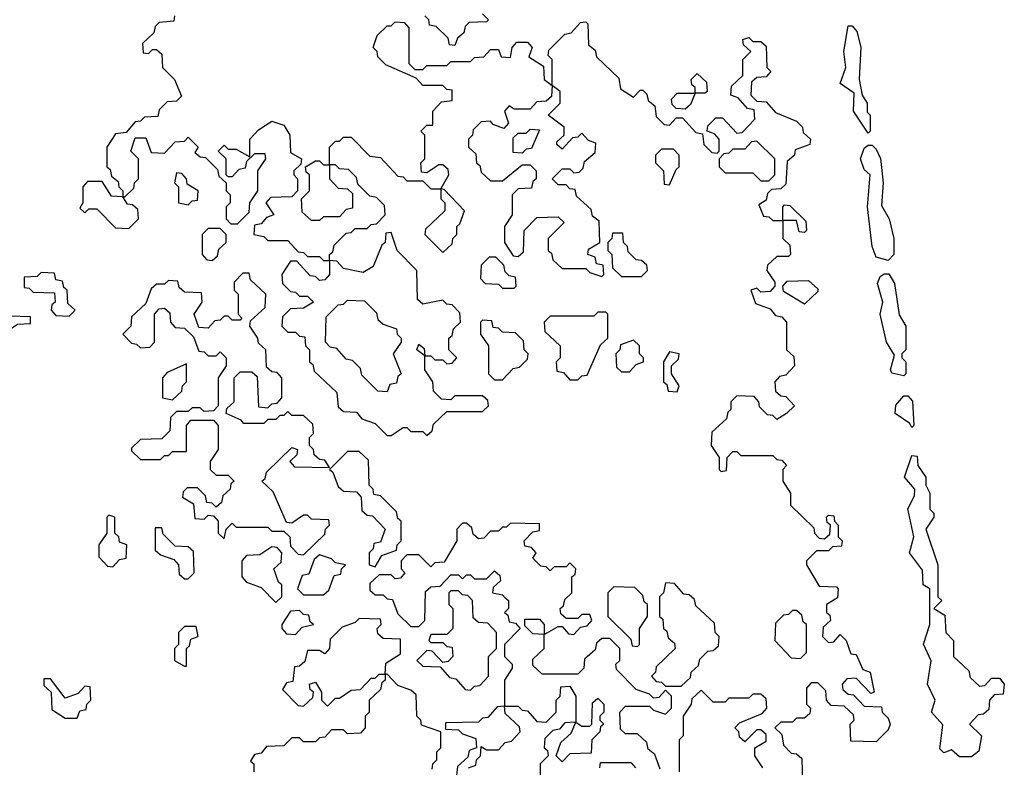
# Model space of a CAD drawing. Extents: x 2776963 to 2884430, y 684484 to 829250.
# Tile 37 of 256: x 2829581 to 2832058, y 747306 to 749185. Entities that reach past the tile are written whole.
import ezdxf

# ---------------------------------------------------------------- set-up
doc = ezdxf.new("R2010")
doc.units = 0

msp = doc.modelspace()

# ---------------------------------------------------------------- linework, layer by layer
at = {"layer": '0CON20XD'}
for points in [[(2829970, 749195), (2829968.3, 749181.7), (2829931.7, 749178.3), (2829921.7, 749168.3), (2829918.3, 749151.7), (2829890, 749125), (2829891.7, 749101.7), (2829905, 749100), (2829915, 749110), (2829925, 749110), (2829938.3, 749098.3), (2829940, 749065), (2829970, 749035), (2829987.5, 748992.5), (2829975, 748980), (2829951.7, 748978.3), (2829931.7, 748958.3), (2829928.3, 748941.7), (2829895, 748940), (2829885, 748930), (2829871.7, 748928.3), (2829848.3, 748901.7), (2829821.7, 748898.3), (2829800, 748865), (2829800, 748815), (2829808.3, 748808.3), (2829811.7, 748791.7), (2829828.3, 748778.3), (2829830, 748765), (2829840, 748755), (2829840, 748740), (2829845, 748740), (2829868.3, 748761.7), (2829870, 748775), (2829880, 748785), (2829880, 748835), (2829860, 748855), (2829871.7, 748888.3), (2829898.3, 748888.3), (2829911.7, 748851.7), (2829945, 748850), (2829971.7, 748878.3), (2829995, 748880), (2830005, 748890), (2830030, 748865), (2830021.7, 748851.7), (2830035, 748840), (2830048.3, 748838.3), (2830078.3, 748808.3), (2830081.7, 748791.7), (2830100, 748775), (2830100, 748755), (2830110, 748745), (2830110, 748725), (2830100, 748715), (2830100, 748685), (2830111.7, 748671.7), (2830128.3, 748671.7), (2830158.3, 748701.7), (2830160, 748725), (2830180, 748755), (2830180, 748805), (2830200, 748835), (2830198.3, 748848.3), (2830171.7, 748848.3), (2830151.7, 748828.3), (2830148.3, 748811.7), (2830131.7, 748808.3), (2830115, 748790), (2830105, 748790), (2830100, 748795), (2830100, 748835), (2830080, 748855), (2830095, 748870), (2830105, 748860), (2830125, 748860), (2830160, 748840), (2830160, 748885), (2830181.7, 748908.3), (2830215, 748930), (2830245, 748920), (2830260, 748895), (2830261.7, 748851.7), (2830290, 748835), (2830288.3, 748821.7), (2830270, 748805), (2830270, 748795), (2830280, 748785), (2830280, 748755), (2830265, 748740), (2830211.7, 748738.3), (2830200, 748725), (2830220, 748695), (2830201.7, 748688.3), (2830188.3, 748671.7), (2830171.7, 748668.3), (2830170, 748645), (2830195, 748640), (2830205, 748630), (2830255, 748630), (2830281.7, 748601.7), (2830295, 748600), (2830305, 748590), (2830335, 748590), (2830345, 748580), (2830360, 748580), (2830360, 748595), (2830368.3, 748601.7), (2830371.7, 748618.3), (2830401.7, 748648.3), (2830415, 748650), (2830425, 748660), (2830455, 748660), (2830465, 748670), (2830478.3, 748671.7), (2830500, 748695), (2830498.3, 748718.3), (2830478.3, 748738.3), (2830461.7, 748741.7), (2830431.7, 748771.7), (2830428.3, 748788.3), (2830408.3, 748808.3), (2830385, 748810), (2830375, 748820), (2830360, 748820), (2830360, 748785), (2830381.7, 748761.7), (2830405, 748760), (2830418.3, 748748.3), (2830418.3, 748711.7), (2830401.7, 748708.3), (2830385, 748690), (2830345, 748690), (2830335, 748680), (2830315, 748680), (2830291.7, 748701.7), (2830290, 748735), (2830310, 748755), (2830310, 748795), (2830301.7, 748801.7), (2830300, 748815), (2830325, 748830), (2830335, 748830), (2830345, 748820), (2830360, 748820), (2830360, 748865), (2830375, 748880), (2830385, 748880), (2830395, 748890), (2830415, 748890), (2830461.7, 748841.7), (2830488.3, 748838.3), (2830531.7, 748791.7), (2830545, 748790), (2830555, 748780), (2830595, 748780), (2830615, 748760), (2830640, 748760), (2830660, 748795), (2830658.3, 748808.3), (2830645, 748820), (2830635, 748820), (2830605, 748800), (2830591.7, 748801.7), (2830590, 748825), (2830600, 748835), (2830600, 748895), (2830590, 748905), (2830605, 748920), (2830620, 748920), (2830620, 748955), (2830641.7, 748978.3), (2830668.3, 748981.7), (2830668.3, 749008.3), (2830655, 749010), (2830645, 749020), (2830595, 749020), (2830578.3, 749038.3), (2830501.7, 749071.7), (2830481.7, 749091.7), (2830480, 749105), (2830470, 749115), (2830480, 749145), (2830505, 749170), (2830515, 749170), (2830525, 749180), (2830548.3, 749178.3), (2830560, 749165), (2830560, 749075), (2830575, 749060), (2830595, 749060), (2830605, 749070), (2830655, 749070), (2830665, 749080), (2830715, 749080), (2830725, 749090), (2830748.3, 749091.7), (2830765, 749110)], [(2830675, 749120), (2830661.7, 749121.7), (2830658.3, 749138.3), (2830628.3, 749168.3), (2830611.7, 749171.7), (2830610, 749185), (2830600, 749195)], [(2830745, 749200), (2830760, 749185), (2830755, 749180), (2830711.7, 749178.3), (2830701.7, 749168.3), (2830698.3, 749151.7), (2830681.7, 749138.3), (2830675, 749120)], [(2830765, 749110), (2830785, 749110), (2830791.7, 749091.7), (2830815, 749090), (2830820, 749115), (2830831.7, 749128.3), (2830858.3, 749128.3), (2830870, 749115), (2830861.7, 749091.7), (2830898.3, 749068.3), (2830900, 749035), (2830920, 749020), (2830920, 749085), (2830910, 749095), (2830911.7, 749108.3), (2830951.7, 749148.3), (2830968.3, 749151.7), (2830991.7, 749178.3), (2831005, 749180), (2831010, 749175), (2831011.7, 749121.7), (2831028.3, 749108.3), (2831031.7, 749091.7), (2831088.3, 749038.3), (2831091.7, 749011.7), (2831125, 748990), (2831141.7, 749008.3), (2831148.3, 749008.3), (2831158.3, 748998.3), (2831161.7, 748981.7), (2831178.3, 748968.3), (2831181.7, 748941.7), (2831201.7, 748921.7), (2831215, 748920), (2831231.7, 748938.3), (2831248.3, 748938.3), (2831281.7, 748901.7), (2831298.3, 748898.3), (2831301.7, 748871.7), (2831321.7, 748851.7), (2831335, 748850), (2831340, 748855), (2831340, 748885), (2831328.3, 748898.3), (2831310, 748905), (2831311.7, 748918.3), (2831331.7, 748938.3), (2831348.3, 748938.3), (2831385, 748900), (2831398.3, 748901.7), (2831430, 748935), (2831428.3, 748958.3), (2831411.7, 748961.7), (2831388.3, 748988.3), (2831370, 748995), (2831371.7, 749018.3), (2831400, 749045), (2831400, 749085), (2831420, 749105), (2831401.7, 749121.7), (2831400, 749135), (2831415, 749140), (2831425, 749130), (2831445, 749130), (2831458.3, 749118.3), (2831460, 749065), (2831470, 749055), (2831458.3, 749041.7), (2831435, 749040), (2831421.7, 749028.3), (2831420, 748995), (2831435, 748980), (2831458.3, 748978.3), (2831481.7, 748951.7), (2831535, 748930), (2831550, 748915), (2831551.7, 748901.7), (2831570, 748885), (2831568.3, 748871.7), (2831531.7, 748858.3), (2831530, 748845), (2831511.7, 748828.3), (2831508.3, 748771.7), (2831495, 748760), (2831471.7, 748758.3), (2831461.7, 748748.3), (2831458.3, 748731.7), (2831440, 748720), (2831451.7, 748691.7), (2831465, 748690), (2831475, 748680), (2831500, 748680), (2831500, 748715), (2831505, 748720), (2831518.3, 748718.3), (2831558.3, 748678.3), (2831560, 748655), (2831555, 748650), (2831541.7, 748651.7), (2831535, 748680), (2831500, 748680), (2831500, 748635), (2831518.3, 748618.3), (2831520, 748595), (2831515, 748590), (2831485, 748590), (2831461.7, 748568.3), (2831460, 748555), (2831480, 748525), (2831480, 748515), (2831468.3, 748501.7), (2831445, 748500), (2831435, 748510), (2831420, 748505), (2831431.7, 748471.7), (2831468.3, 748458.3), (2831481.7, 748441.7), (2831498.3, 748438.3), (2831510, 748425), (2831510, 748355), (2831528.3, 748338.3), (2831530, 748315), (2831508.3, 748291.7), (2831491.7, 748288.3), (2831480, 748275), (2831481.7, 748251.7), (2831495, 748240), (2831508.3, 748238.3), (2831530, 748215), (2831510, 748195), (2831485, 748180), (2831475, 748190), (2831461.7, 748191.7), (2831441.7, 748211.7), (2831440, 748225), (2831428.3, 748238.3), (2831385, 748240), (2831370, 748225), (2831370, 748205), (2831361.7, 748198.3), (2831358.3, 748181.7), (2831321.7, 748148.3), (2831320, 748115), (2831340, 748085), (2831340, 748055), (2831345, 748050), (2831358.3, 748051.7), (2831360, 748085), (2831375, 748100), (2831385, 748100), (2831395, 748090), (2831475, 748090), (2831485, 748080), (2831498.3, 748078.3), (2831510, 748065), (2831500, 748055), (2831500, 748025), (2831520, 747995), (2831520, 747965), (2831578.3, 747908.3), (2831580, 747895), (2831591.7, 747881.7), (2831605, 747880), (2831618.3, 747891.7), (2831620, 747915), (2831611.7, 747921.7), (2831610, 747935), (2831615, 747940), (2831628.3, 747938.3), (2831630, 747925), (2831640, 747915), (2831640, 747885), (2831650, 747875), (2831648.3, 747861.7), (2831625, 747860), (2831615, 747850), (2831585, 747850), (2831560, 747825), (2831560, 747815), (2831591.7, 747761.7), (2831635, 747760), (2831640, 747755), (2831638.3, 747731.7), (2831610, 747715), (2831610, 747695), (2831618.3, 747688.3), (2831620, 747675), (2831601.7, 747658.3), (2831600, 747635), (2831615, 747620), (2831628.3, 747621.7), (2831645, 747640), (2831660, 747625), (2831671.7, 747591.7), (2831685, 747590), (2831701.7, 747551.7), (2831720, 747545), (2831730, 747495), (2831721.7, 747491.7), (2831685, 747530), (2831661.7, 747528.3), (2831650, 747515), (2831651.7, 747501.7), (2831665, 747490), (2831678.3, 747488.3), (2831705, 747460), (2831748.3, 747458.3), (2831750, 747445), (2831765, 747430), (2831770, 747415), (2831765, 747400), (2831735, 747370), (2831671.7, 747371.7), (2831670, 747415), (2831680, 747425), (2831678.3, 747438.3), (2831655, 747460), (2831621.7, 747461.7), (2831610, 747475), (2831608.3, 747498.3), (2831588.3, 747518.3), (2831571.7, 747518.3), (2831560, 747505), (2831560, 747465), (2831570, 747455), (2831568.3, 747441.7), (2831555, 747430), (2831535, 747430), (2831525, 747420), (2831495, 747420), (2831480, 747405), (2831498.3, 747388.3), (2831501.7, 747361.7), (2831521.7, 747341.7), (2831535, 747340), (2831548.3, 747328.3), (2831550, 747265)], [(2831715, 748900), (2831678, 748955), (2831680, 749000), (2831644.4, 749025), (2831659.2, 749065), (2831654.1, 749105), (2831665, 749170), (2831675, 749170), (2831686.7, 749155), (2831696.4, 749116.4), (2831692.5, 749035), (2831700, 748995), (2831712.5, 748975), (2831712.5, 748952.5), (2831720, 748945), (2831720, 748905), (2831715, 748900)], [(2831255, 748960), (2831231.7, 748961.7), (2831221.7, 748971.7), (2831220, 748985), (2831235, 749000), (2831280, 749000), (2831280, 749015), (2831271.7, 749021.7), (2831270, 749035), (2831285, 749050), (2831308.3, 749028.3), (2831310, 749005), (2831305, 749000), (2831280, 749000), (2831268.3, 748971.7), (2831255, 748960)], [(2831045, 748540), (2831050, 748545), (2831048.3, 748568.3), (2831031.7, 748571.7), (2831028.3, 748588.3), (2831010, 748595), (2831011.7, 748608.3), (2831040, 748625), (2831038.3, 748678.3), (2831021.7, 748691.7), (2831018.3, 748708.3), (2830981.7, 748741.7), (2830978.3, 748758.3), (2830965, 748760), (2830955, 748770), (2830935, 748770), (2830920, 748785), (2830945, 748810), (2830965, 748810), (2830975, 748800), (2830988.3, 748801.7), (2830998.3, 748811.7), (2831001.7, 748828.3), (2831028.3, 748851.7), (2831030, 748875), (2831011.7, 748881.7), (2830995, 748900), (2830985, 748890), (2830971.7, 748888.3), (2830945, 748860), (2830931.7, 748871.7), (2830931.7, 748878.3), (2830950, 748895), (2830950, 748915), (2830910, 748945), (2830940, 748975), (2830940, 749005), (2830920, 749020), (2830918.3, 748991.7), (2830905, 748980), (2830881.7, 748978.3), (2830865, 748960), (2830825, 748960), (2830811.7, 748968.3), (2830800, 748955), (2830810, 748925), (2830798.3, 748911.7), (2830771.7, 748921.7), (2830765, 748930), (2830741.7, 748928.3), (2830721.7, 748908.3), (2830720, 748895), (2830710, 748885), (2830710, 748865), (2830728.3, 748848.3), (2830730, 748825), (2830738.3, 748818.3), (2830741.7, 748801.7), (2830765, 748780), (2830795, 748780), (2830845, 748820), (2830865, 748820), (2830880, 748805), (2830880, 748785), (2830871.7, 748778.3), (2830868.3, 748761.7), (2830835, 748760), (2830820, 748745), (2830820, 748695), (2830800, 748665), (2830800, 748625), (2830821.7, 748591.7), (2830835, 748590), (2830848.3, 748601.7), (2830850, 748655), (2830881.7, 748688.3), (2830935, 748690), (2830950, 748675), (2830910, 748635), (2830910, 748605), (2830918.3, 748598.3), (2830921.7, 748581.7), (2830945, 748560), (2831005, 748560), (2831015, 748550), (2831045, 748540)], [(2830845, 748850), (2830821.7, 748851.7), (2830821.7, 748888.3), (2830835, 748900), (2830855, 748900), (2830865, 748910), (2830888.3, 748908.3), (2830868.3, 748861.7), (2830855, 748860), (2830845, 748850)], [(2831465, 748780), (2831480, 748795), (2831480, 748835), (2831435, 748880), (2831421.7, 748878.3), (2831405, 748860), (2831375, 748860), (2831365, 748850), (2831351.7, 748848.3), (2831340, 748835), (2831340, 748815), (2831355, 748800), (2831425, 748800), (2831445, 748780), (2831465, 748780)], [(2831765, 748580), (2831735, 748588.6), (2831725.5, 748615), (2831713.2, 748715), (2831720, 748795), (2831705, 748808.8), (2831695.7, 748835), (2831705, 748862.5), (2831715, 748870), (2831725, 748870), (2831735, 748860), (2831746.4, 748836.4), (2831752.5, 748775), (2831748.3, 748718.3), (2831767.5, 748685), (2831780, 748635), (2831780, 748595), (2831765, 748580)], [(2831215, 748770), (2831231.7, 748808.3), (2831240, 748815), (2831240, 748845), (2831225, 748860), (2831195, 748860), (2831180, 748845), (2831180, 748825), (2831200, 748805), (2831201.7, 748771.7), (2831215, 748770)], [(2830005, 748720), (2830015, 748730), (2830028.3, 748731.7), (2830030, 748755), (2830001.7, 748771.7), (2830000, 748785), (2829988.3, 748798.3), (2829975, 748800), (2829970, 748775), (2829980, 748765), (2829980, 748725), (2830005, 748720)], [(2829855, 748660), (2829880, 748685), (2829878.3, 748708.3), (2829865, 748720), (2829851.7, 748721.7), (2829840, 748740), (2829811.7, 748741.7), (2829788.3, 748778.3), (2829751.7, 748778.3), (2829740, 748765), (2829740, 748725), (2829731.7, 748711.7), (2829745, 748700), (2829755, 748710), (2829775, 748710), (2829821.7, 748661.7), (2829855, 748660)], [(2830645, 748600), (2830668.3, 748621.7), (2830670, 748635), (2830680, 748645), (2830680, 748665), (2830688.3, 748671.7), (2830700, 748705), (2830648.3, 748758.3), (2830640, 748760), (2830640, 748735), (2830650, 748725), (2830650, 748705), (2830601.7, 748658.3), (2830600, 748645), (2830645, 748600)], [(2830065, 748580), (2830078.3, 748591.7), (2830081.7, 748608.3), (2830100, 748625), (2830100, 748645), (2830085, 748660), (2830055, 748660), (2830040, 748645), (2830040, 748595), (2830051.7, 748581.7), (2830065, 748580)], [(2830605, 748140), (2830618.3, 748151.7), (2830621.7, 748168.3), (2830655, 748200), (2830745, 748200), (2830760, 748215), (2830758.3, 748228.3), (2830745, 748240), (2830675, 748240), (2830665, 748230), (2830641.7, 748231.7), (2830621.7, 748251.7), (2830620, 748275), (2830600, 748305), (2830600, 748340), (2830580, 748355), (2830585, 748370), (2830598.3, 748358.3), (2830600, 748340), (2830615, 748340), (2830625, 748330), (2830645, 748330), (2830655, 748320), (2830668.3, 748321.7), (2830680, 748335), (2830660, 748355), (2830660, 748385), (2830668.3, 748391.7), (2830671.7, 748408.3), (2830690, 748425), (2830688.3, 748448.3), (2830668.3, 748468.3), (2830655, 748470), (2830645, 748480), (2830595, 748470), (2830581.7, 748481.7), (2830580, 748555), (2830530, 748605), (2830515, 748650), (2830501.7, 748648.3), (2830500, 748625), (2830491.7, 748618.3), (2830470, 748565), (2830445, 748550), (2830395, 748560), (2830378.3, 748578.3), (2830360, 748580), (2830360, 748545), (2830348.3, 748531.7), (2830335, 748530), (2830325, 748540), (2830311.7, 748541.7), (2830278.3, 748578.3), (2830261.7, 748578.3), (2830240, 748545), (2830241.7, 748521.7), (2830261.7, 748501.7), (2830275, 748500), (2830285, 748490), (2830305, 748490), (2830320, 748475), (2830295, 748460), (2830261.7, 748458.3), (2830241.7, 748438.3), (2830240, 748415), (2830255, 748400), (2830275, 748400), (2830285, 748390), (2830298.3, 748388.3), (2830300, 748365), (2830310, 748355), (2830310, 748325), (2830318.3, 748318.3), (2830321.7, 748301.7), (2830378.3, 748248.3), (2830381.7, 748211.7), (2830395, 748200), (2830428.3, 748198.3), (2830441.7, 748181.7), (2830475, 748170), (2830505, 748140), (2830515, 748140), (2830545, 748160), (2830555, 748160), (2830565, 748150), (2830595, 748150), (2830605, 748140)], [(2831145, 748540), (2831160, 748555), (2831158.3, 748568.3), (2831145, 748580), (2831131.7, 748581.7), (2831111.7, 748601.7), (2831110, 748615), (2831100, 748625), (2831098.3, 748648.3), (2831071.7, 748648.3), (2831070, 748635), (2831060, 748625), (2831060, 748605), (2831070, 748595), (2831071.7, 748561.7), (2831095, 748540), (2831145, 748540)], [(2830825, 748510), (2830830, 748515), (2830828.3, 748538.3), (2830811.7, 748541.7), (2830801.7, 748551.7), (2830798.3, 748568.3), (2830778.3, 748588.3), (2830761.7, 748588.3), (2830741.7, 748568.3), (2830740, 748535), (2830751.7, 748521.7), (2830785, 748520), (2830795, 748510), (2830825, 748510)], [(2829705, 748440), (2829720, 748455), (2829701.7, 748471.7), (2829700, 748505), (2829691.7, 748511.7), (2829688.3, 748528.3), (2829671.7, 748531.7), (2829668.3, 748548.3), (2829635, 748550), (2829625, 748540), (2829591.7, 748538.3), (2829591.7, 748511.7), (2829605, 748510), (2829615, 748500), (2829668.3, 748498.3), (2829670, 748475), (2829661.7, 748468.3), (2829660, 748455), (2829671.7, 748441.7), (2829705, 748440)], [(2830295, 747840), (2830348.3, 747891.7), (2830350, 747905), (2830360, 747915), (2830358.3, 747928.3), (2830315, 747930), (2830305, 747940), (2830295, 747940), (2830265, 747920), (2830251.7, 747921.7), (2830218.3, 747998.3), (2830190, 748025), (2830198.3, 748031.7), (2830201.7, 748048.3), (2830265, 748110), (2830280, 748105), (2830278.3, 748091.7), (2830260, 748075), (2830271.7, 748061.7), (2830360, 748060), (2830348.3, 748078.3), (2830335, 748080), (2830321.7, 748091.7), (2830320, 748105), (2830310, 748115), (2830310, 748135), (2830320, 748145), (2830318.3, 748168.3), (2830295, 748190), (2830265, 748190), (2830255, 748200), (2830245, 748190), (2830235, 748190), (2830225, 748180), (2830205, 748180), (2830195, 748170), (2830145, 748170), (2830138.3, 748178.3), (2830100, 748195), (2830101.7, 748208.3), (2830120, 748225), (2830120, 748285), (2830135, 748300), (2830165, 748300), (2830178.3, 748288.3), (2830181.7, 748211.7), (2830205, 748210), (2830215, 748220), (2830228.3, 748221.7), (2830240, 748235), (2830240, 748285), (2830228.3, 748298.3), (2830215, 748300), (2830201.7, 748311.7), (2830200, 748355), (2830181.7, 748371.7), (2830180, 748385), (2830160, 748415), (2830161.7, 748428.3), (2830198.3, 748461.7), (2830200, 748495), (2830161.7, 748531.7), (2830158.3, 748548.3), (2830141.7, 748548.3), (2830120, 748525), (2830120, 748505), (2830130, 748495), (2830130, 748445), (2830140, 748435), (2830135, 748430), (2830115, 748430), (2830105, 748440), (2830095, 748440), (2830085, 748430), (2830071.7, 748428.3), (2830055, 748410), (2830031.7, 748411.7), (2830020, 748445), (2830040, 748475), (2830038.3, 748498.3), (2829995, 748500), (2829981.7, 748511.7), (2829978.3, 748528.3), (2829955, 748530), (2829945, 748520), (2829925, 748520), (2829911.7, 748508.3), (2829898.3, 748471.7), (2829861.7, 748438.3), (2829860, 748415), (2829840, 748395), (2829861.7, 748371.7), (2829875, 748370), (2829885, 748360), (2829908.3, 748361.7), (2829920, 748375), (2829920, 748445), (2829931.7, 748458.3), (2829945, 748460), (2829958.3, 748448.3), (2829960, 748425), (2829971.7, 748411.7), (2829995, 748410), (2830018.3, 748388.3), (2830031.7, 748351.7), (2830045, 748350), (2830055, 748340), (2830075, 748340), (2830085, 748350), (2830100, 748335), (2830100, 748315), (2830080, 748285), (2830080, 748215), (2830068.3, 748201.7), (2830045, 748200), (2830035, 748210), (2830015, 748210), (2830005, 748200), (2829975, 748200), (2829960, 748185), (2829958.3, 748151.7), (2829938.3, 748131.7), (2829885, 748130), (2829861.7, 748108.3), (2829861.7, 748101.7), (2829885, 748080), (2829935, 748080), (2829945, 748090), (2829955, 748090), (2829965, 748100), (2830000, 748100), (2830000, 748165), (2830011.7, 748178.3), (2830068.3, 748178.3), (2830080, 748165), (2830080, 748105), (2830060, 748075), (2830060, 748055), (2830075, 748040), (2830105, 748040), (2830120, 748025), (2830111.7, 748018.3), (2830110, 748005), (2830091.7, 747988.3), (2830088.3, 747971.7), (2830075, 747960), (2830065, 747970), (2830051.7, 747971.7), (2830048.3, 747988.3), (2830028.3, 748008.3), (2830001.7, 748008.3), (2829991.7, 747998.3), (2829990, 747985), (2830018.3, 747968.3), (2830021.7, 747931.7), (2830045, 747930), (2830055, 747940), (2830068.3, 747938.3), (2830080, 747925), (2830080, 747895), (2830095, 747880), (2830100, 747905), (2830115, 747920), (2830125, 747910), (2830205, 747910), (2830215, 747900), (2830245, 747900), (2830260, 747885), (2830261.7, 747861.7), (2830281.7, 747841.7), (2830295, 747840)], [(2831555, 748470), (2831501.7, 748501.7), (2831500, 748515), (2831511.7, 748528.3), (2831565, 748530), (2831588.3, 748508.3), (2831588.3, 748501.7), (2831555, 748470)], [(2831805, 748290), (2831775, 748296.7), (2831771.4, 748305), (2831781.7, 748341.7), (2831761.5, 748375), (2831745.5, 748445), (2831752, 748475), (2831738.3, 748521.7), (2831745, 748540), (2831755, 748546.7), (2831766.7, 748546.7), (2831781.7, 748521.7), (2831793, 748443), (2831810, 748415), (2831810, 748355), (2831800, 748345), (2831800, 748335), (2831810, 748325), (2831810, 748295), (2831805, 748290)], [(2830505, 748250), (2830481.7, 748251.7), (2830441.7, 748291.7), (2830438.3, 748308.3), (2830418.3, 748328.3), (2830401.7, 748331.7), (2830378.3, 748358.3), (2830361.7, 748361.7), (2830350, 748375), (2830351.7, 748438.3), (2830381.7, 748468.3), (2830395, 748470), (2830405, 748480), (2830448.3, 748478.3), (2830478.3, 748448.3), (2830481.7, 748431.7), (2830495, 748420), (2830528.3, 748408.3), (2830530, 748395), (2830540, 748385), (2830540, 748375), (2830520, 748345), (2830540, 748295), (2830531.7, 748288.3), (2830528.3, 748271.7), (2830511.7, 748268.3), (2830505, 748250)], [(2830985, 748280), (2830995, 748290), (2831008.3, 748291.7), (2831041.7, 748368.3), (2831060, 748385), (2831060, 748445), (2831055, 748450), (2831035, 748450), (2831025, 748440), (2830915, 748440), (2830900, 748425), (2830901.7, 748401.7), (2830940, 748365), (2830940, 748335), (2830930, 748325), (2830931.7, 748301.7), (2830948.3, 748298.3), (2830965, 748280), (2830985, 748280)], [(2829545, 748400), (2829575, 748420), (2829608.3, 748421.7), (2829608.3, 748438.3), (2829555, 748440), (2829545, 748430), (2829531.7, 748428.3), (2829530, 748405), (2829545, 748400)], [(2830795, 748280), (2830821.7, 748308.3), (2830838.3, 748311.7), (2830858.3, 748331.7), (2830860, 748345), (2830850, 748355), (2830848.3, 748378.3), (2830828.3, 748398.3), (2830795, 748400), (2830785, 748410), (2830771.7, 748411.7), (2830768.3, 748428.3), (2830745, 748430), (2830740, 748425), (2830740, 748395), (2830760, 748365), (2830760, 748295), (2830775, 748280), (2830795, 748280)], [(2831115, 748300), (2831131.7, 748318.3), (2831150, 748325), (2831150, 748335), (2831140, 748345), (2831140, 748365), (2831125, 748380), (2831091.7, 748368.3), (2831090, 748355), (2831080, 748345), (2831081.7, 748311.7), (2831095, 748300), (2831115, 748300)], [(2831235, 748250), (2831240, 748265), (2831220, 748295), (2831220, 748315), (2831238.3, 748331.7), (2831240, 748345), (2831215, 748350), (2831200, 748325), (2831200, 748275), (2831208.3, 748268.3), (2831211.7, 748251.7), (2831235, 748250)], [(2829965, 748230), (2829988.3, 748251.7), (2829990, 748265), (2830000, 748275), (2830000, 748320), (2829951.7, 748298.3), (2829940, 748285), (2829940, 748235), (2829965, 748230)], [(2831825, 748160), (2831820, 748170), (2831783.1, 748195), (2831785, 748216.7), (2831805, 748240), (2831815, 748240), (2831826.4, 748226.4), (2831830, 748165), (2831825, 748160)], [(2830475, 747810), (2830491.7, 747838.3), (2830528.3, 747851.7), (2830530, 747865), (2830540, 747875), (2830540, 747925), (2830531.7, 747931.7), (2830528.3, 747948.3), (2830488.3, 747988.3), (2830471.7, 747991.7), (2830470, 748005), (2830460, 748015), (2830458.3, 748078.3), (2830435, 748100), (2830405, 748100), (2830360, 748055), (2830368.3, 748048.3), (2830381.7, 748011.7), (2830395, 748000), (2830428.3, 747998.3), (2830440, 747985), (2830441.7, 747951.7), (2830455, 747940), (2830468.3, 747938.3), (2830500, 747905), (2830488.3, 747871.7), (2830471.7, 747868.3), (2830470, 747855), (2830460, 747845), (2830460, 747815), (2830475, 747810)], [(2831975, 747332.5), (2831945, 747332.5), (2831925, 747350), (2831905, 747342.5), (2831895, 747352.5), (2831903, 747413), (2831874.5, 747445), (2831883.8, 747475), (2831864.5, 747515), (2831873.8, 747573.8), (2831854.4, 747615.6), (2831870, 747665), (2831870, 747755), (2831853.3, 747765), (2831851.7, 747801.7), (2831818.9, 747845), (2831830, 747885), (2831814.6, 747955.4), (2831831.7, 747988.3), (2831832.5, 748005), (2831806.7, 748035), (2831825, 748090), (2831838.3, 748088.3), (2831840, 748065), (2831860, 748035), (2831860, 748015), (2831870, 747995), (2831870, 747955), (2831880, 747945), (2831880, 747935), (2831860, 747905), (2831890, 747815), (2831890, 747735), (2831900, 747725), (2831880, 747705), (2831908.3, 747688.3), (2831910, 747645), (2831930, 747625), (2831930, 747585), (2831968.3, 747548.3), (2831971.7, 747531.7), (2831995, 747510), (2832008.3, 747511.7), (2832025, 747530), (2832045, 747530), (2832057.5, 747515), (2832055, 747490), (2832031.7, 747488.3), (2832020, 747475), (2832018.3, 747451.7), (2832005, 747440), (2831991.7, 747438.3), (2831970, 747415), (2832000, 747385), (2831993.6, 747346.4), (2831975, 747332.5)], [(2829815, 747810), (2829831.7, 747828.3), (2829848.3, 747831.7), (2829850, 747865), (2829831.7, 747871.7), (2829830, 747885), (2829820, 747895), (2829820, 747935), (2829805, 747940), (2829800, 747935), (2829800, 747895), (2829780, 747865), (2829780, 747835), (2829801.7, 747811.7), (2829815, 747810)], [(2830005, 747780), (2830020, 747795), (2830018.3, 747848.3), (2830005, 747860), (2829971.7, 747861.7), (2829941.7, 747891.7), (2829938.3, 747908.3), (2829921.7, 747908.3), (2829921.7, 747851.7), (2829935, 747840), (2829968.3, 747828.3), (2829980, 747815), (2829981.7, 747791.7), (2829995, 747780), (2830005, 747780)], [(2831191.7, 747301.7), (2831178.3, 747338.3), (2831161.7, 747351.7), (2831158.3, 747368.3), (2831135, 747390), (2831105, 747390), (2831091.7, 747401.7), (2831090, 747445), (2831105, 747460), (2831165, 747460), (2831175, 747450), (2831205, 747440), (2831220, 747455), (2831220, 747485), (2831205, 747500), (2831188.3, 747481.7), (2831175, 747480), (2831165, 747490), (2831131.7, 747501.7), (2831081.7, 747551.7), (2831080, 747565), (2831090, 747575), (2831090, 747605), (2831065, 747630), (2831045, 747630), (2831031.7, 747618.3), (2831028.3, 747601.7), (2831001.7, 747578.3), (2831000, 747555), (2830985, 747540), (2830895, 747540), (2830871.7, 747561.7), (2830871.7, 747578.3), (2830900, 747605), (2830900, 747640), (2830871.7, 747641.7), (2830851.7, 747661.7), (2830851.7, 747678.3), (2830888.3, 747678.3), (2830900, 747665), (2830900, 747640), (2830935, 747660), (2830945, 747660), (2830961.7, 747641.7), (2830975, 747640), (2830991.7, 747658.3), (2831008.3, 747661.7), (2831020, 747675), (2831015, 747690), (2830995, 747690), (2830985, 747680), (2830955, 747680), (2830941.7, 747691.7), (2830940, 747705), (2830948.3, 747711.7), (2830951.7, 747728.3), (2830970, 747745), (2830970, 747785), (2830978.3, 747791.7), (2830980, 747805), (2830965, 747820), (2830955, 747810), (2830925, 747810), (2830915, 747800), (2830905, 747810), (2830891.7, 747811.7), (2830871.7, 747831.7), (2830880, 747845), (2830868.3, 747858.3), (2830851.7, 747861.7), (2830850, 747875), (2830871.7, 747898.3), (2830888.3, 747901.7), (2830888.3, 747918.3), (2830815, 747920), (2830805, 747910), (2830795, 747910), (2830785, 747900), (2830765, 747900), (2830748.3, 747881.7), (2830735, 747880), (2830721.7, 747891.7), (2830718.3, 747908.3), (2830705, 747920), (2830695, 747920), (2830680, 747905), (2830680, 747875), (2830648.3, 747821.7), (2830625, 747820), (2830615, 747810), (2830585, 747840), (2830555, 747840), (2830540, 747825), (2830540, 747805), (2830550, 747795), (2830538.3, 747781.7), (2830525, 747780), (2830515, 747790), (2830485, 747790), (2830461.7, 747768.3), (2830461.7, 747751.7), (2830475, 747740), (2830495, 747740), (2830505, 747730), (2830518.3, 747728.3), (2830531.7, 747691.7), (2830565, 747660), (2830585, 747660), (2830600, 747675), (2830601.7, 747748.3), (2830615, 747760), (2830638.3, 747761.7), (2830665, 747790), (2830685, 747790), (2830695, 747780), (2830705, 747790), (2830715, 747790), (2830725, 747780), (2830755, 747780), (2830775, 747800), (2830788.3, 747788.3), (2830790, 747775), (2830771.7, 747758.3), (2830770, 747745), (2830795, 747740), (2830801.7, 747731.7)], [(2830225, 747720), (2830240, 747735), (2830240, 747765), (2830231.7, 747771.7), (2830220, 747805), (2830238.3, 747821.7), (2830240, 747845), (2830228.3, 747858.3), (2830215, 747860), (2830185, 747840), (2830151.7, 747838.3), (2830140, 747825), (2830140, 747785), (2830151.7, 747771.7), (2830188.3, 747758.3), (2830225, 747720)], [(2830345, 747740), (2830358.3, 747751.7), (2830371.7, 747788.3), (2830388.3, 747791.7), (2830390, 747805), (2830400, 747815), (2830375, 747820), (2830365, 747830), (2830335, 747840), (2830321.7, 747828.3), (2830308.3, 747791.7), (2830291.7, 747788.3), (2830280, 747755), (2830295, 747740), (2830345, 747740)], [(2831135, 747610), (2831140, 747615), (2831140, 747655), (2831160, 747685), (2831160, 747715), (2831151.7, 747721.7), (2831148.3, 747738.3), (2831128.3, 747758.3), (2831075, 747760), (2831060, 747745), (2831060, 747685), (2831118.3, 747628.3), (2831121.7, 747611.7), (2831135, 747610)], [(2831245, 747510), (2831268.3, 747531.7), (2831270, 747545), (2831288.3, 747561.7), (2831291.7, 747578.3), (2831311.7, 747598.3), (2831325, 747600), (2831338.3, 747611.7), (2831340, 747635), (2831330, 747645), (2831328.3, 747668.3), (2831281.7, 747711.7), (2831278.3, 747728.3), (2831265, 747740), (2831251.7, 747741.7), (2831228.3, 747768.3), (2831205, 747770), (2831200, 747745), (2831190, 747735), (2831190, 747685), (2831198.3, 747678.3), (2831200, 747655), (2831208.3, 747648.3), (2831211.7, 747631.7), (2831228.3, 747618.3), (2831230, 747605), (2831181.7, 747558.3), (2831180, 747545), (2831170, 747535), (2831181.7, 747521.7), (2831195, 747520), (2831205, 747510), (2831245, 747510)], [(2830715, 747500), (2830725, 747510), (2830738.3, 747511.7), (2830760, 747535), (2830760, 747585), (2830780, 747605), (2830780, 747645), (2830758.3, 747668.3), (2830735, 747670), (2830721.7, 747681.7), (2830720, 747725), (2830708.3, 747738.3), (2830695, 747740), (2830685, 747750), (2830665, 747750), (2830660, 747745), (2830660, 747715), (2830670, 747705), (2830670, 747655), (2830655, 747640), (2830615, 747640), (2830610, 747625), (2830615, 747620), (2830645, 747620), (2830655, 747610), (2830668.3, 747608.3), (2830670, 747585), (2830658.3, 747571.7), (2830645, 747570), (2830618.3, 747598.3), (2830605, 747600), (2830580, 747575), (2830595, 747560), (2830638.3, 747558.3), (2830661.7, 747531.7), (2830678.3, 747528.3), (2830701.7, 747501.7), (2830715, 747500)], [(2830801.7, 747731.7), (2830810, 747725), (2830810, 747705), (2830800, 747695), (2830808.3, 747688.3), (2830811.7, 747671.7), (2830828.3, 747668.3), (2830840, 747655), (2830800, 747615), (2830800, 747585), (2830820, 747565), (2830820, 747555), (2830800, 747525), (2830800, 747460), (2830835, 747460), (2830845, 747450), (2830858.3, 747448.3), (2830881.7, 747421.7), (2830905, 747420), (2830930, 747445), (2830930, 747475), (2830940, 747485), (2830941.7, 747508.3), (2830965, 747510), (2830980, 747485), (2830980, 747420), (2830995, 747410), (2831015, 747410), (2831020, 747415), (2831021.7, 747468.3), (2831035, 747480), (2831050, 747465), (2831050, 747445), (2831040, 747435), (2831040, 747425), (2831050, 747415), (2831041.7, 747408.3), (2831040, 747395), (2831020, 747375), (2831018.3, 747341.7), (2830965, 747340), (2830945, 747320), (2830930, 747335), (2830941.7, 747368.3), (2830968.3, 747391.7), (2830980, 747420), (2830951.7, 747418.3), (2830938.3, 747401.7), (2830921.7, 747398.3), (2830901.7, 747378.3), (2830900, 747355), (2830908.3, 747348.3), (2830910, 747335), (2830890, 747315), (2830890, 747285)], [(2830275, 747640), (2830291.7, 747658.3), (2830320, 747665), (2830311.7, 747671.7), (2830308.3, 747688.3), (2830295, 747690), (2830285, 747700), (2830261.7, 747698.3), (2830240, 747665), (2830240, 747655), (2830251.7, 747641.7), (2830275, 747640)], [(2831545, 747580), (2831560, 747595), (2831560, 747665), (2831551.7, 747671.7), (2831548.3, 747688.3), (2831535, 747700), (2831525, 747700), (2831515, 747690), (2831501.7, 747688.3), (2831481.7, 747668.3), (2831480, 747625), (2831521.7, 747581.7), (2831545, 747580)], [(2830000, 747560), (2830000, 747605), (2830008.3, 747611.7), (2830011.7, 747628.3), (2830030, 747635), (2830025, 747660), (2829995, 747660), (2829980, 747645), (2829980, 747615), (2829970, 747605), (2829970, 747575), (2829995, 747560), (2830000, 747560)], [(2830355, 747460), (2830375, 747480), (2830385, 747480), (2830415, 747500), (2830438.3, 747501.7), (2830465, 747530), (2830475, 747530), (2830485, 747540), (2830500, 747540), (2830501.7, 747568.3), (2830538.3, 747591.7), (2830538.3, 747628.3), (2830495, 747630), (2830481.7, 747641.7), (2830480, 747655), (2830490, 747665), (2830488.3, 747678.3), (2830435, 747680), (2830425, 747670), (2830391.7, 747658.3), (2830361.7, 747628.3), (2830360, 747605), (2830348.3, 747591.7), (2830335, 747600), (2830305, 747600), (2830298.3, 747571.7), (2830285, 747560), (2830271.7, 747558.3), (2830268.3, 747521.7), (2830251.7, 747518.3), (2830241.7, 747501.7), (2830281.7, 747461.7), (2830295, 747460), (2830318.3, 747481.7), (2830320, 747495), (2830311.7, 747501.7), (2830310, 747515), (2830325, 747520), (2830340, 747495), (2830340, 747475), (2830355, 747460)], [(2830618.3, 747301.7), (2830620, 747315), (2830630, 747325), (2830630, 747345), (2830640, 747355), (2830640, 747395), (2830591.7, 747411.7), (2830590, 747425), (2830580, 747435), (2830578.3, 747488.3), (2830565, 747500), (2830531.7, 747511.7), (2830505, 747540), (2830500, 747540), (2830500, 747525), (2830491.7, 747518.3), (2830488.3, 747501.7), (2830460, 747475), (2830460, 747445), (2830450, 747435), (2830450, 747405), (2830438.3, 747391.7), (2830405, 747390), (2830395, 747400), (2830365, 747400), (2830348.3, 747381.7), (2830335, 747380), (2830325, 747370), (2830295, 747370), (2830285, 747380), (2830265, 747380), (2830245, 747360), (2830201.7, 747358.3), (2830188.3, 747341.7), (2830171.7, 747338.3), (2830161.7, 747321.7), (2830170, 747315), (2830170, 747295)], [(2829725, 747430), (2829731.7, 747448.3), (2829748.3, 747451.7), (2829750, 747465), (2829760, 747475), (2829758.3, 747508.3), (2829745, 747510), (2829728.3, 747491.7), (2829695, 747480), (2829658.3, 747528.3), (2829641.7, 747528.3), (2829641.7, 747511.7), (2829660, 747495), (2829661.7, 747451.7), (2829695, 747430), (2829725, 747430)], [(2831450, 747305), (2831430, 747335), (2831430, 747355), (2831458.3, 747371.7), (2831458.3, 747388.3), (2831445, 747400), (2831435, 747400), (2831405, 747370), (2831391.7, 747381.7), (2831390, 747395), (2831380, 747405), (2831391.7, 747418.3), (2831448.3, 747441.7), (2831460, 747455), (2831458.3, 747478.3), (2831445, 747490), (2831425, 747490), (2831415, 747480), (2831365, 747480), (2831355, 747470), (2831325, 747470), (2831295, 747500), (2831271.7, 747478.3), (2831270, 747465), (2831250, 747435), (2831250, 747385), (2831240, 747375), (2831240, 747295)], [(2830710, 747305), (2830728.3, 747311.7), (2830730, 747325), (2830740, 747335), (2830741.7, 747358.3), (2830755, 747350), (2830785, 747350), (2830801.7, 747368.3), (2830818.3, 747371.7), (2830840, 747395), (2830838.3, 747408.3), (2830801.7, 747441.7), (2830800, 747460), (2830781.7, 747458.3), (2830758.3, 747431.7), (2830745, 747430), (2830735, 747420), (2830651.7, 747418.3), (2830651.7, 747401.7), (2830685, 747400), (2830695, 747390), (2830728.3, 747378.3), (2830730, 747355), (2830711.7, 747348.3), (2830708.3, 747331.7), (2830681.7, 747308.3), (2830678.3, 747271.7)], [(2831040, 747305), (2831041.7, 747318.3), (2831118.3, 747318.3), (2831130, 747305)]]:
    msp.add_lwpolyline(points, dxfattribs=at)

doc.saveas('drawing.dxf')
